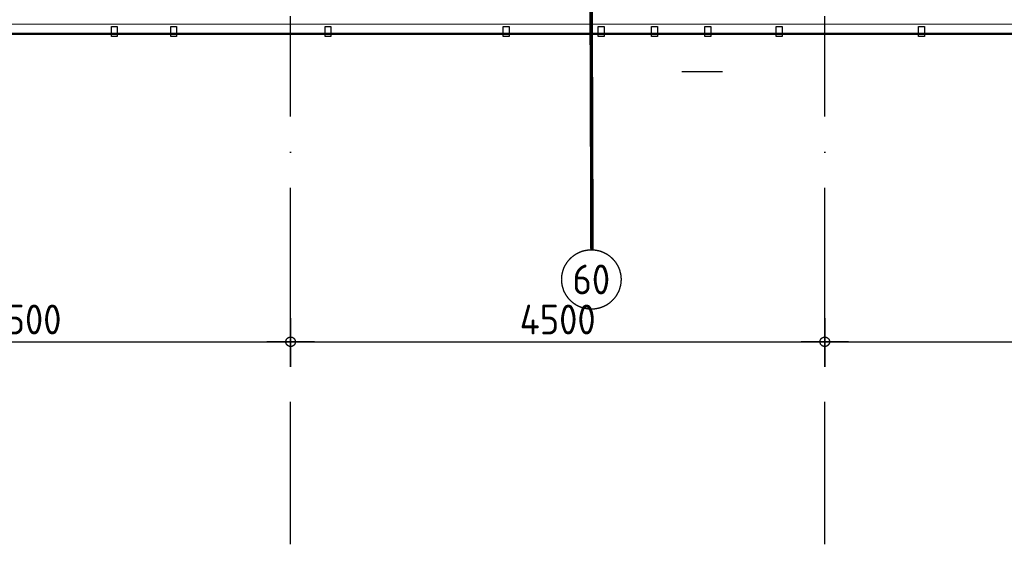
# Model space of a CAD drawing. Header units: millimetres. Extents: x 20872 to 297961, y -293704 to 213007.
# Tile 190 of 242: x 99901 to 108196, y -30367 to -25950. Entities that reach past the tile are written whole.
import ezdxf
from ezdxf.enums import TextEntityAlignment as Align
from ezdxf.xclip import XClip

# ---------------------------------------------------------------- set-up
doc = ezdxf.new("R2010")
doc.units = ezdxf.units.MM
doc.header["$LTSCALE"] = 100
doc.header["$XCLIPFRAME"] = 2
doc.linetypes.add('ACAD_ISO10W100', pattern=[18, 12, -3, 0, -3])
doc.layers.get('Defpoints').update_dxf_attribs({"color": 181})
for name, color, linetype in [('A--L$7--_stramien', 1, 'Continuous'), ('A--L20--_bovenbouw', 3, 'Continuous'), ('A--L65--_beveiligingsinstallaties', 8, 'Continuous'), ('A--T$1A-afwerking', 8, 'Continuous'), ('A--T$7--_stramien', 7, 'Continuous'), ('BURO_lijnen_0.25', 2, 'Continuous'), ('XREFS', 9, 'Continuous')]:
    doc.layers.add(name, color=color, linetype=linetype)
doc.styles.add('BURO maatvoering', font='isocp.shx')
doc.styles.add('JINX maatvoering', font='isocp.shx')
doc.dimstyles.new('JINX maatvoering 1-100', dxfattribs={"dimscale": 100, "dimtxt": 2.5, "dimasz": 1, "dimexe": 125, "dimexo": 0, "dimtad": 1, "dimdec": 0, "dimzin": 12, "dimdsep": 46, "dimtxsty": 'JINX maatvoering', "dimblk": 'BURO_maatvoeringssymbool_01', "dimcen": 2, "dimse1": 1, "dimse2": 1, "dimclrd": 1, "dimclrt": 7, "dimadec": 0, "dimazin": 0, "dimtfac": 1, "dimtdec": 0, "dimtix": 1, "dimtofl": 0, "dimtmove": 0, "dimatfit": 3, "dimldrblk": 'DOT', "dimfxl": 1, "dimtolj": 1, "dimtzin": 0, "dimarcsym": 0})

# ---------------------------------------------------------------- blocks, each defined once
blk = doc.blocks.new('Glasgevel alleen 1e en 2e')
at = {"color": 1}
for points in [[(165114.5, 97000), (165114.5, -155), (70596.1, -155), (34441.5, 60906.1)], [(165104.5, 97000), (165104.5, -145), (70601.8, -145), (34450.1, 60911.2)]]:
    blk.add_lwpolyline(points, dxfattribs=at)
for points in [[(100724.6, -170), (100674.6, -170), (100674.6, -86), (100724.6, -86)], [(101224.6, -170), (101174.6, -170), (101174.6, -86), (101224.6, -86)], [(102524.6, -170), (102474.6, -170), (102474.6, -86), (102524.6, -86)], [(104024.6, -170), (103974.6, -170), (103974.6, -86), (104024.6, -86)], [(104824.6, -170), (104774.6, -170), (104774.6, -86), (104824.6, -86)], [(105274.6, -170), (105224.6, -170), (105224.6, -86), (105274.6, -86)], [(105724.6, -170), (105674.6, -170), (105674.6, -86), (105724.6, -86)], [(106324.6, -170), (106274.6, -170), (106274.6, -86), (106324.6, -86)], [(107524.6, -170), (107474.6, -170), (107474.6, -86), (107524.6, -86)]]:
    blk.add_lwpolyline(points, close=True)
blk = doc.blocks.new('1e verdieping bestaand leeg')
at = {"layer": 'A--T$1A-afwerking'}
blk.add_lwpolyline([(34527.8, 60912.7), (51334.8, 70864.3), (79684.7, 22984.9), (79832.5, 22900.7), (129484.8, 22900.7), (135915.2, 12040.3), (142978.2, 21914.1), (130696.8, 26119.6), (130675.3, 97039.7), (165047.3, 97014.7), (165047.3, 14418.7), (151363.8, 19026.2), (149622.4, 13149.6), (163567.3, 13080.8), (163475.3, 1500.7), (146518.4, 1359.7), (146659.4, 12908.6), (147030.5, 12908.6), (149074.8, 19828.3), (145371.5, 21099.9), (137264.8, 9762.9), (142974.1, 20.6), (142974.1, -73.3), (70632.9, -63.9)], close=True, dxfattribs=at)
at = {"layer": 'BURO_lijnen_0.25'}
blk.add_blockref('Glasgevel alleen 1e en 2e', (0, 0), dxfattribs=at)
blk = doc.blocks.new('Glasgevel alle verdiepingen')
at = {"color": 1}
for points in [[(149532.6, -155), (70596.1, -155), (67647.2, 4825.4)], [(149532.6, -145), (70601.8, -145), (67655.8, 4830.5)]]:
    blk.add_lwpolyline(points, dxfattribs=at)
for points in [[(100724.6, -170), (100674.6, -170), (100674.6, -86), (100724.6, -86)], [(101224.6, -170), (101174.6, -170), (101174.6, -86), (101224.6, -86)], [(102524.6, -170), (102474.6, -170), (102474.6, -86), (102524.6, -86)], [(104024.6, -170), (103974.6, -170), (103974.6, -86), (104024.6, -86)], [(104824.6, -170), (104774.6, -170), (104774.6, -86), (104824.6, -86)], [(105274.6, -170), (105224.6, -170), (105224.6, -86), (105274.6, -86)], [(105724.6, -170), (105674.6, -170), (105674.6, -86), (105724.6, -86)], [(106324.6, -170), (106274.6, -170), (106274.6, -86), (106324.6, -86)], [(107524.6, -170), (107474.6, -170), (107474.6, -86), (107524.6, -86)]]:
    blk.add_lwpolyline(points, close=True)
blk = doc.blocks.new('65_brandscheiding_01_P03_BV')
at = {"color": 3, "linetype": 'Continuous', "lineweight": -2}
blk.add_circle((0, 0), 2.5, dxfattribs=at)
at = {"color": 4, "linetype": 'Continuous', "lineweight": -2, "style": 'BURO maatvoering'}
blk.add_attdef('BURO_BRSCH:MIN', text='', height=2.5, dxfattribs=at).set_placement((0, 0), align=Align.MIDDLE_CENTER)
blk = doc.blocks.new('AB2_D_DV_MV_maatvoeringssymbool_01')
at = {"color": 1}
for p, q in [((0, -2), (0, 2)), ((-2, 0), (2, 0))]:
    blk.add_line(p, q, dxfattribs=at)
blk.add_circle((0, 0), 0.4, dxfattribs=at)
blk = doc.blocks.new('*D262')
at = {"layer": 'A--T$7--_stramien', "color": 1, "lineweight": -2, "transparency": 16777216}
blk.add_line((97784.5, -2741.3), (102084.5, -2741.4), dxfattribs=at)
at = {"layer": 'Defpoints', "color": 0, "transparency": 16777216}
for p in [(102184.5, -2741.4), (97684.5, -4446.4), (102184.5, -4446.5)]:
    blk.add_point(p, dxfattribs=at)
at = {"layer": 'A--T$7--_stramien', "color": 1, "lineweight": -2, "transparency": 16777216, "xscale": 100, "yscale": 100, "zscale": 100}
for p, rotation in [((97684.5, -2741.3), 179.999530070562), ((102184.5, -2741.4), 359.9995300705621)]:
    blk.add_blockref('AB2_D_DV_MV_maatvoeringssymbool_01', p, dxfattribs=dict(at, rotation=rotation))
at = {"layer": 'A--T$7--_stramien', "color": 7, "transparency": 16777216, "insert": (99934.5, -2553.9), "char_height": 250, "attachment_point": 5, "rotation": 359.99953, "style": 'JINX maatvoering'}
blk.add_mtext('\\A1;4500', dxfattribs=at)
blk = doc.blocks.new('_Dot')
at = {"color": 0, "linetype": 'ByBlock', "lineweight": -2}
blk.add_line((-0.5, 0), (-1, 0), dxfattribs=at)
at = {"color": 0, "linetype": 'ByBlock', "const_width": 0.5}
blk.add_lwpolyline([(-0.25, 0, 1), (0.25, 0, 1)], format="xyb", close=True, dxfattribs=at)
blk = doc.blocks.new('BURO_maatvoeringssymbool_01')
at = {"color": 1}
for p, q in [((0, -2), (0, 2)), ((-2, 0), (2, 0))]:
    blk.add_line(p, q, dxfattribs=at)
blk.add_circle((0, 0), 0.4, dxfattribs=at)
blk = doc.blocks.new('*D263')
at = {"layer": 'A--T$7--_stramien', "color": 1, "lineweight": -2, "transparency": 16777216}
blk.add_line((102284.5, -2741.4), (106584.5, -2741.4), dxfattribs=at)
at = {"layer": 'Defpoints', "color": 0, "transparency": 16777216}
for p in [(106684.5, -2741.4), (102184.5, -4446.5), (106684.4, -4446.5)]:
    blk.add_point(p, dxfattribs=at)
at = {"layer": 'A--T$7--_stramien', "color": 1, "lineweight": -2, "transparency": 16777216, "xscale": 100, "yscale": 100, "zscale": 100}
for p, rotation in [((102184.5, -2741.4), 179.999530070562), ((106684.5, -2741.4), 359.9995300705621)]:
    blk.add_blockref('AB2_D_DV_MV_maatvoeringssymbool_01', p, dxfattribs=dict(at, rotation=rotation))
at = {"layer": 'A--T$7--_stramien', "color": 7, "transparency": 16777216, "insert": (104434.5, -2553.9), "char_height": 250, "attachment_point": 5, "rotation": 359.99953, "style": 'JINX maatvoering'}
blk.add_mtext('\\A1;4500', dxfattribs=at)
blk = doc.blocks.new('*D264')
at = {"layer": 'A--T$7--_stramien', "color": 1, "lineweight": -2, "transparency": 16777216}
blk.add_line((106784.5, -2741.4), (111084.5, -2741.5), dxfattribs=at)
at = {"layer": 'Defpoints', "color": 0, "transparency": 16777216}
for p in [(111184.5, -2741.5), (106684.4, -4446.5), (111184.4, -4446.5)]:
    blk.add_point(p, dxfattribs=at)
at = {"layer": 'A--T$7--_stramien', "color": 1, "lineweight": -2, "transparency": 16777216, "xscale": 100, "yscale": 100, "zscale": 100}
for p, rotation in [((106684.5, -2741.4), 179.999530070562), ((111184.5, -2741.5), 359.9995300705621)]:
    blk.add_blockref('AB2_D_DV_MV_maatvoeringssymbool_01', p, dxfattribs=dict(at, rotation=rotation))
at = {"layer": 'A--T$7--_stramien', "color": 7, "transparency": 16777216, "insert": (108934.5, -2553.9), "char_height": 250, "attachment_point": 5, "rotation": 359.99953, "style": 'JINX maatvoering'}
blk.add_mtext('\\A1;4500', dxfattribs=at)
blk = doc.blocks.new('stramienlijnen_1')
at = {"layer": 'A--L$7--_stramien', "color": 1, "linetype": 'ACAD_ISO10W100', "lineweight": -3}
for p, q in [((102184.5, -4446.1), (102184.5, 0)), ((106684.5, -4446.1), (106684.5, 0))]:
    blk.add_line(p, q, dxfattribs=at)
at = {"layer": 'A--T$7--_stramien', "color": 7}
for base, p1, p2, picture, middle in [((102184.5, -2741.4), (97684.5, -4446.4), (102184.5, -4446.5), '*D262', (99934.5, -2553.9)), ((106684.5, -2741.4), (102184.5, -4446.5), (106684.4, -4446.5), '*D263', (104434.5, -2553.9)), ((111184.5, -2741.5), (106684.4, -4446.5), (111184.4, -4446.5), '*D264', (108934.5, -2553.9))]:
    dim = blk.add_linear_dim(base=base, p1=p1, p2=p2, angle=179.99953, dimstyle='JINX maatvoering 1-100', dxfattribs=at)
    dim.commit()
    dim.dimension.update_dxf_attribs({"geometry": picture, "text_midpoint": middle})
blk = doc.blocks.new('2016-01-28 101 1e verdieping bestaand')
at = {"layer": 'A--L65--_beveiligingsinstallaties', "color": 1, "linetype": 'ACAD_ISO10W100', "ltscale": 0.3, "true_color": 0xf50004, "const_width": 30}
blk.add_lwpolyline([(104723, -1963.3), (104690.7, 7899.7), (106596.2, 7895.7)], dxfattribs=at)
at = {"layer": 'A--T$1A-afwerking'}
blk.add_lwpolyline([(34527.8, 60912.7), (51334.8, 70864.3), (79684.7, 22984.9), (79832.5, 22900.7), (129484.8, 22900.7), (135915.2, 12040.3), (142978.2, 21914.1), (130696.8, 26119.6), (130675.3, 97039.7), (165047.3, 97014.7), (165047.3, 14418.7), (151363.8, 19026.2), (149622.4, 13149.6), (163567.3, 13080.8), (163475.3, 1500.7), (146518.4, 1359.7), (146659.4, 12908.6), (147030.5, 12908.6), (149074.8, 19828.3), (145371.5, 21099.9), (137264.8, 9762.9), (142974.1, 20.6), (142974.1, -73.3), (70632.9, -63.9)], close=True, dxfattribs=at)
at = {"layer": 'A--L$7--_stramien'}
blk.add_blockref('stramienlijnen_1', (0, 0), dxfattribs=at)
at = {"layer": 'A--L65--_beveiligingsinstallaties', "color": 8, "linetype": 'Continuous', "lineweight": -3, "xscale": 100, "yscale": 100, "zscale": 100}
blk.add_blockref('65_brandscheiding_01_P03_BV', (104717.9, -2216.8), dxfattribs=at).add_auto_attribs({'BURO_BRSCH:MIN': '60'})
at = {"layer": 'BURO_lijnen_0.25'}
for name in ['Glasgevel alle verdiepingen', 'Glasgevel alleen 1e en 2e']:
    blk.add_blockref(name, (0, 0), dxfattribs=at)

msp = doc.modelspace()

# ---------------------------------------------------------------- linework, layer by layer
at = {"layer": 'A--L20--_bovenbouw', "color": 3, "linetype": 'Continuous', "lineweight": -3}
msp.add_line((105820.4, -26387.9), (105480.5, -26387.9), dxfattribs=at)

# ---------------------------------------------------------------- block references
at = {"layer": 'XREFS', "color": 32, "true_color": 0xcb7615}
ref = msp.add_blockref('1e verdieping bestaand leeg', (-1, -25920.2), dxfattribs=at)
XClip(ref).set_block_clipping_path([(116767.0762143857, 82263.1420219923), (116767.0762143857, 115683.1420219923), (179861.0762143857, 115683.1420219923), (179861.0762143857, 13442.9004429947), (164491.5066313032, 13442.9004429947), (116767.0762143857, 29769.3836009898)])
at = {"layer": 'XREFS', "color": 31, "true_color": 0xdec496}
ref = msp.add_blockref('2016-01-28 101 1e verdieping bestaand', (-1, -25920.2), dxfattribs=at)
XClip(ref).set_block_clipping_path([(116767.0762143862, 29769.3836009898), (164491.5066313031, 13442.9004429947), (179861.0762143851, 13442.9004429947), (179861.0762143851, -11696.8579780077), (20873.0762143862, -11696.8579780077), (20873.0762143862, 82263.1420219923), (116767.0762143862, 82263.1420219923)])

doc.saveas('drawing.dxf')
